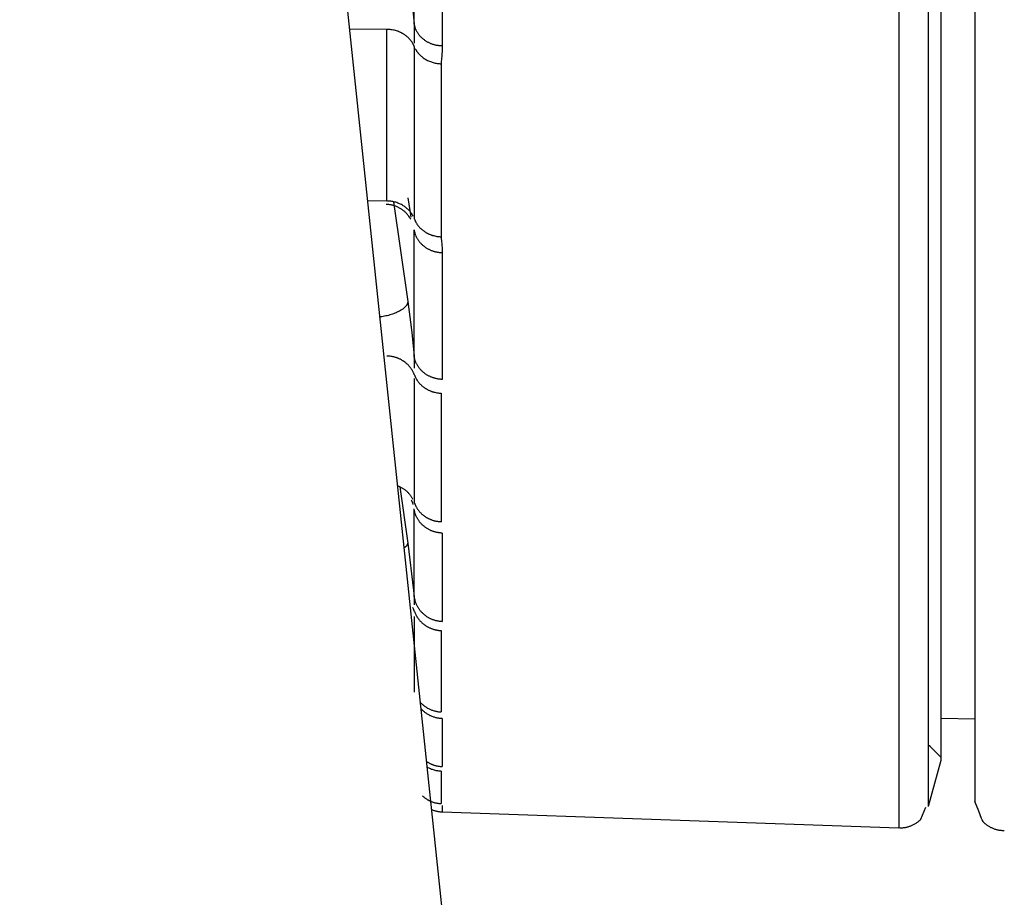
# Model space of a CAD drawing. Header units: millimetres. Extents: x -2637 to -1637, y 678 to 1678.
# Tile 91 of 256: x -2327 to -2310, y 1346 to 1361. Entities that reach past the tile are written whole.
import ezdxf

# ---------------------------------------------------------------- set-up
doc = ezdxf.new("R2010")
doc.units = ezdxf.units.MM
doc.layers.add('Make2D$B.SHOW mini', color=7, linetype='Continuous', true_color=0x000000)

msp = doc.modelspace()

# ---------------------------------------------------------------- linework, layer by layer
at = {"layer": 'Make2D$B.SHOW mini', "color": 18, "lineweight": -3, "true_color": 0x000000}
for points in [[(-2312.153, 1431.156), (-2312.153, 1371.791), (-2312.153, 1353.096), (-2312.153, 1348.603), (-2312.153, 1347.541), (-2312.153, 1347.285), (-2312.153, 1347.222), (-2312.153, 1347.206), (-2312.153, 1347.202), (-2312.153, 1347.201)], [(-2311.657, 1431.156), (-2311.657, 1372.051), (-2311.657, 1353.438), (-2311.657, 1348.965), (-2311.657, 1347.908), (-2311.657, 1347.653), (-2311.657, 1347.59), (-2311.657, 1347.575), (-2311.657, 1347.571), (-2311.657, 1347.57)], [(-2311.444, 1431.156), (-2311.444, 1372.604), (-2311.444, 1354.164), (-2311.444, 1349.733), (-2311.444, 1348.685), (-2311.444, 1348.433), (-2311.444, 1348.371), (-2311.444, 1348.356), (-2311.444, 1348.352), (-2311.444, 1348.351)], [(-2310.861, 1431.156), (-2310.861, 1372.113), (-2310.861, 1353.519), (-2310.861, 1349.05), (-2310.861, 1347.994), (-2310.861, 1347.739), (-2310.861, 1347.677), (-2310.861, 1347.661), (-2310.861, 1347.658), (-2310.861, 1347.656)], [(-2311.238, 1263.156), (-2327.113, 1414.199)], [(-2320.402, 1360.874), (-2320.402, 1363.535)], [(-2319.924, 1363.275), (-2319.924, 1360.507)], [(-2320.511, 1361.798), (-2320.463, 1361.456), (-2320.414, 1361.001), (-2320.402, 1360.874)], [(-2320.867, 1360.785), (-2321.489, 1360.786)], [(-2320.399, 1360.493), (-2320.402, 1360.5), (-2320.405, 1360.507), (-2320.409, 1360.515), (-2320.412, 1360.522), (-2320.416, 1360.529), (-2320.419, 1360.536), (-2320.423, 1360.544), (-2320.428, 1360.551), (-2320.432, 1360.558), (-2320.436, 1360.565), (-2320.441, 1360.572), (-2320.446, 1360.579), (-2320.451, 1360.586), (-2320.456, 1360.593), (-2320.462, 1360.6), (-2320.467, 1360.607), (-2320.473, 1360.613), (-2320.479, 1360.62), (-2320.485, 1360.627), (-2320.491, 1360.633), (-2320.498, 1360.64), (-2320.504, 1360.646), (-2320.511, 1360.652), (-2320.518, 1360.658), (-2320.525, 1360.664), (-2320.532, 1360.67), (-2320.539, 1360.676), (-2320.547, 1360.681), (-2320.554, 1360.687), (-2320.562, 1360.692), (-2320.57, 1360.697), (-2320.578, 1360.702), (-2320.586, 1360.707), (-2320.594, 1360.712), (-2320.603, 1360.717), (-2320.611, 1360.721), (-2320.62, 1360.726), (-2320.628, 1360.73), (-2320.637, 1360.734), (-2320.646, 1360.738), (-2320.655, 1360.742), (-2320.664, 1360.746), (-2320.673, 1360.749), (-2320.682, 1360.752), (-2320.7, 1360.758), (-2320.719, 1360.764), (-2320.737, 1360.769), (-2320.756, 1360.773), (-2320.775, 1360.776), (-2320.793, 1360.779), (-2320.812, 1360.782), (-2320.831, 1360.783), (-2320.849, 1360.784), (-2320.867, 1360.785)], [(-2320.867, 1357.867), (-2320.867, 1360.785)], [(-2320.402, 1360.874), (-2320.401, 1360.865), (-2320.399, 1360.857), (-2320.398, 1360.848), (-2320.395, 1360.84), (-2320.393, 1360.831), (-2320.391, 1360.823), (-2320.388, 1360.814), (-2320.385, 1360.805), (-2320.382, 1360.797), (-2320.378, 1360.788), (-2320.374, 1360.78), (-2320.371, 1360.771), (-2320.366, 1360.763), (-2320.362, 1360.754), (-2320.357, 1360.746), (-2320.352, 1360.737), (-2320.347, 1360.729), (-2320.342, 1360.721), (-2320.336, 1360.713), (-2320.33, 1360.705), (-2320.324, 1360.697), (-2320.318, 1360.689), (-2320.311, 1360.681), (-2320.305, 1360.673), (-2320.298, 1360.666), (-2320.29, 1360.658), (-2320.283, 1360.651), (-2320.275, 1360.644), (-2320.268, 1360.637), (-2320.26, 1360.63), (-2320.251, 1360.623), (-2320.243, 1360.617), (-2320.234, 1360.61), (-2320.226, 1360.604), (-2320.217, 1360.598), (-2320.208, 1360.592), (-2320.199, 1360.586), (-2320.189, 1360.581), (-2320.18, 1360.575), (-2320.17, 1360.57), (-2320.16, 1360.565), (-2320.151, 1360.56), (-2320.141, 1360.556), (-2320.131, 1360.552), (-2320.121, 1360.547), (-2320.11, 1360.543), (-2320.1, 1360.54), (-2320.09, 1360.536), (-2320.08, 1360.533), (-2320.069, 1360.53), (-2320.059, 1360.527), (-2320.048, 1360.524), (-2320.038, 1360.522), (-2320.027, 1360.519), (-2320.017, 1360.517), (-2320.007, 1360.515), (-2319.996, 1360.514), (-2319.986, 1360.512), (-2319.975, 1360.511), (-2319.965, 1360.51), (-2319.955, 1360.509), (-2319.945, 1360.508), (-2319.924, 1360.507)], [(-2320.402, 1360.874), (-2320.4, 1360.775), (-2320.399, 1360.549)], [(-2320.399, 1360.493), (-2320.399, 1357.562)], [(-2320.383, 1360.456), (-2320.38, 1360.45), (-2320.376, 1360.443), (-2320.372, 1360.437), (-2320.368, 1360.43), (-2320.364, 1360.424), (-2320.36, 1360.417), (-2320.356, 1360.411), (-2320.351, 1360.404), (-2320.347, 1360.398), (-2320.342, 1360.392), (-2320.337, 1360.386), (-2320.332, 1360.379), (-2320.327, 1360.373), (-2320.322, 1360.367), (-2320.316, 1360.361), (-2320.311, 1360.356), (-2320.305, 1360.35), (-2320.299, 1360.344), (-2320.293, 1360.338), (-2320.287, 1360.333), (-2320.281, 1360.327), (-2320.274, 1360.322), (-2320.268, 1360.316), (-2320.261, 1360.311), (-2320.254, 1360.306), (-2320.248, 1360.301), (-2320.234, 1360.291), (-2320.219, 1360.282), (-2320.204, 1360.273), (-2320.189, 1360.265), (-2320.174, 1360.257), (-2320.158, 1360.25), (-2320.142, 1360.243), (-2320.126, 1360.236), (-2320.109, 1360.231), (-2320.093, 1360.225), (-2320.076, 1360.22), (-2320.059, 1360.216), (-2320.042, 1360.212), (-2320.025, 1360.209), (-2320.008, 1360.206), (-2319.991, 1360.204), (-2319.975, 1360.203), (-2319.958, 1360.201), (-2319.941, 1360.201)], [(-2319.924, 1360.507), (-2319.924, 1360.487), (-2319.925, 1360.467), (-2319.927, 1360.427), (-2319.939, 1360.275), (-2319.941, 1360.238), (-2319.941, 1360.201)], [(-2319.941, 1360.201), (-2319.941, 1357.258)], [(-2320.512, 1357.92), (-2320.477, 1357.702), (-2320.456, 1357.593)], [(-2321.192, 1357.874), (-2320.867, 1357.867)], [(-2320.459, 1357.556), (-2320.463, 1357.562), (-2320.466, 1357.568), (-2320.474, 1357.581), (-2320.483, 1357.594), (-2320.492, 1357.607), (-2320.502, 1357.621), (-2320.508, 1357.628), (-2320.513, 1357.635), (-2320.519, 1357.641), (-2320.525, 1357.648), (-2320.531, 1357.654), (-2320.537, 1357.661), (-2320.545, 1357.669), (-2320.554, 1357.677), (-2320.563, 1357.685), (-2320.572, 1357.693), (-2320.581, 1357.7), (-2320.59, 1357.707), (-2320.6, 1357.714), (-2320.609, 1357.721), (-2320.619, 1357.728), (-2320.629, 1357.734), (-2320.639, 1357.74), (-2320.65, 1357.746), (-2320.66, 1357.752), (-2320.671, 1357.757), (-2320.681, 1357.762), (-2320.692, 1357.767), (-2320.703, 1357.772), (-2320.714, 1357.776), (-2320.726, 1357.78), (-2320.737, 1357.784), (-2320.748, 1357.787), (-2320.76, 1357.791), (-2320.771, 1357.794), (-2320.783, 1357.796), (-2320.795, 1357.799), (-2320.806, 1357.801), (-2320.818, 1357.803), (-2320.83, 1357.805), (-2320.842, 1357.806), (-2320.854, 1357.807), (-2320.866, 1357.808), (-2320.878, 1357.808)], [(-2320.419, 1357.606), (-2320.422, 1357.613), (-2320.426, 1357.62), (-2320.43, 1357.627), (-2320.434, 1357.633), (-2320.438, 1357.64), (-2320.442, 1357.647), (-2320.447, 1357.653), (-2320.451, 1357.66), (-2320.456, 1357.667), (-2320.461, 1357.673), (-2320.466, 1357.68), (-2320.471, 1357.686), (-2320.477, 1357.692), (-2320.482, 1357.698), (-2320.488, 1357.705), (-2320.493, 1357.711), (-2320.499, 1357.717), (-2320.505, 1357.723), (-2320.511, 1357.728), (-2320.518, 1357.734), (-2320.524, 1357.74), (-2320.531, 1357.745), (-2320.537, 1357.751), (-2320.544, 1357.756), (-2320.551, 1357.762), (-2320.558, 1357.767), (-2320.565, 1357.772), (-2320.572, 1357.777), (-2320.587, 1357.786), (-2320.602, 1357.795), (-2320.617, 1357.804), (-2320.633, 1357.812), (-2320.649, 1357.819), (-2320.665, 1357.826), (-2320.682, 1357.832), (-2320.698, 1357.838), (-2320.715, 1357.844), (-2320.732, 1357.848), (-2320.749, 1357.852), (-2320.766, 1357.856), (-2320.783, 1357.859), (-2320.8, 1357.862), (-2320.817, 1357.864), (-2320.834, 1357.865), (-2320.851, 1357.866), (-2320.867, 1357.867)], [(-2320.756, 1357.854), (-2320.511, 1356.155)], [(-2320.399, 1357.562), (-2320.396, 1357.555), (-2320.393, 1357.547), (-2320.39, 1357.54), (-2320.387, 1357.532), (-2320.383, 1357.525), (-2320.38, 1357.517), (-2320.376, 1357.51), (-2320.372, 1357.502), (-2320.367, 1357.495), (-2320.363, 1357.488), (-2320.358, 1357.48), (-2320.354, 1357.473), (-2320.349, 1357.466), (-2320.344, 1357.459), (-2320.338, 1357.452), (-2320.333, 1357.445), (-2320.327, 1357.438), (-2320.321, 1357.431), (-2320.316, 1357.425), (-2320.309, 1357.418), (-2320.303, 1357.411), (-2320.297, 1357.405), (-2320.29, 1357.399), (-2320.283, 1357.392), (-2320.277, 1357.386), (-2320.27, 1357.38), (-2320.262, 1357.374), (-2320.255, 1357.368), (-2320.248, 1357.363), (-2320.24, 1357.357), (-2320.232, 1357.352), (-2320.225, 1357.346), (-2320.217, 1357.341), (-2320.209, 1357.336), (-2320.201, 1357.331), (-2320.192, 1357.327), (-2320.184, 1357.322), (-2320.176, 1357.318), (-2320.167, 1357.313), (-2320.158, 1357.309), (-2320.15, 1357.305), (-2320.141, 1357.301), (-2320.132, 1357.298), (-2320.123, 1357.294), (-2320.114, 1357.291), (-2320.105, 1357.288), (-2320.096, 1357.285), (-2320.087, 1357.282), (-2320.069, 1357.277), (-2320.051, 1357.272), (-2320.032, 1357.268), (-2320.014, 1357.265), (-2319.996, 1357.262), (-2319.978, 1357.26), (-2319.959, 1357.259), (-2319.941, 1357.258)], [(-2320.399, 1357.562), (-2320.399, 1357.56)], [(-2320.402, 1357.374), (-2320.401, 1357.365), (-2320.399, 1357.356), (-2320.398, 1357.347), (-2320.395, 1357.338), (-2320.393, 1357.329), (-2320.391, 1357.32), (-2320.388, 1357.311), (-2320.385, 1357.302), (-2320.382, 1357.293), (-2320.378, 1357.284), (-2320.374, 1357.275), (-2320.371, 1357.266), (-2320.366, 1357.257), (-2320.362, 1357.248), (-2320.357, 1357.24), (-2320.352, 1357.231), (-2320.347, 1357.222), (-2320.342, 1357.213), (-2320.336, 1357.205), (-2320.33, 1357.196), (-2320.324, 1357.188), (-2320.318, 1357.18), (-2320.311, 1357.171), (-2320.305, 1357.163), (-2320.298, 1357.155), (-2320.29, 1357.148), (-2320.283, 1357.14), (-2320.275, 1357.132), (-2320.268, 1357.125), (-2320.26, 1357.118), (-2320.251, 1357.111), (-2320.243, 1357.104), (-2320.234, 1357.097), (-2320.226, 1357.091), (-2320.217, 1357.084), (-2320.208, 1357.078), (-2320.199, 1357.072), (-2320.189, 1357.066), (-2320.18, 1357.061), (-2320.17, 1357.055), (-2320.16, 1357.05), (-2320.151, 1357.045), (-2320.141, 1357.04), (-2320.131, 1357.036), (-2320.121, 1357.031), (-2320.11, 1357.027), (-2320.1, 1357.023), (-2320.09, 1357.019), (-2320.08, 1357.016), (-2320.069, 1357.013), (-2320.059, 1357.01), (-2320.048, 1357.007), (-2320.038, 1357.004), (-2320.027, 1357.002), (-2320.017, 1357), (-2320.007, 1356.998), (-2319.996, 1356.996), (-2319.986, 1356.994), (-2319.975, 1356.993), (-2319.965, 1356.992), (-2319.955, 1356.991), (-2319.945, 1356.99), (-2319.934, 1356.989), (-2319.924, 1356.989)], [(-2320.402, 1355.229), (-2320.402, 1357.374)], [(-2319.941, 1357.258), (-2319.941, 1357.225), (-2319.939, 1357.192), (-2319.927, 1357.059), (-2319.925, 1357.024), (-2319.924, 1357.007), (-2319.924, 1356.989)], [(-2319.924, 1356.989), (-2319.924, 1354.832)], [(-2320.511, 1356.155), (-2320.511, 1356.152), (-2320.511, 1356.15), (-2320.511, 1356.148), (-2320.511, 1356.145), (-2320.511, 1356.143), (-2320.512, 1356.141), (-2320.512, 1356.138), (-2320.513, 1356.136), (-2320.513, 1356.134), (-2320.514, 1356.131), (-2320.514, 1356.129), (-2320.515, 1356.127), (-2320.516, 1356.124), (-2320.517, 1356.122), (-2320.518, 1356.119), (-2320.519, 1356.117), (-2320.52, 1356.114), (-2320.521, 1356.112), (-2320.522, 1356.109), (-2320.523, 1356.107), (-2320.525, 1356.104), (-2320.526, 1356.102), (-2320.528, 1356.099), (-2320.529, 1356.097), (-2320.531, 1356.094), (-2320.533, 1356.091), (-2320.535, 1356.089), (-2320.536, 1356.086), (-2320.54, 1356.081), (-2320.545, 1356.076), (-2320.549, 1356.071), (-2320.554, 1356.065), (-2320.559, 1356.06), (-2320.565, 1356.055), (-2320.57, 1356.05), (-2320.577, 1356.044), (-2320.583, 1356.039), (-2320.589, 1356.034), (-2320.596, 1356.029), (-2320.604, 1356.024), (-2320.611, 1356.019), (-2320.619, 1356.014), (-2320.627, 1356.009), (-2320.635, 1356.004), (-2320.652, 1355.994), (-2320.67, 1355.985), (-2320.689, 1355.975), (-2320.709, 1355.967), (-2320.73, 1355.958), (-2320.751, 1355.95), (-2320.772, 1355.942), (-2320.794, 1355.935), (-2320.816, 1355.928), (-2320.839, 1355.922), (-2320.862, 1355.916), (-2320.884, 1355.911), (-2320.907, 1355.906), (-2320.929, 1355.902), (-2320.952, 1355.898), (-2320.974, 1355.894), (-2320.996, 1355.891)], [(-2320.511, 1356.155), (-2320.444, 1355.632), (-2320.402, 1355.229)], [(-2320.399, 1354.914), (-2320.402, 1354.922), (-2320.405, 1354.929), (-2320.409, 1354.937), (-2320.412, 1354.945), (-2320.416, 1354.953), (-2320.419, 1354.961), (-2320.423, 1354.969), (-2320.428, 1354.976), (-2320.432, 1354.984), (-2320.436, 1354.992), (-2320.441, 1354.999), (-2320.446, 1355.007), (-2320.451, 1355.015), (-2320.456, 1355.022), (-2320.462, 1355.029), (-2320.467, 1355.037), (-2320.473, 1355.044), (-2320.479, 1355.051), (-2320.485, 1355.058), (-2320.491, 1355.065), (-2320.498, 1355.072), (-2320.504, 1355.079), (-2320.511, 1355.085), (-2320.518, 1355.092), (-2320.525, 1355.098), (-2320.532, 1355.105), (-2320.539, 1355.111), (-2320.547, 1355.117), (-2320.554, 1355.123), (-2320.562, 1355.129), (-2320.57, 1355.134), (-2320.578, 1355.14), (-2320.586, 1355.145), (-2320.594, 1355.15), (-2320.603, 1355.155), (-2320.611, 1355.16), (-2320.62, 1355.165), (-2320.628, 1355.17), (-2320.637, 1355.174), (-2320.646, 1355.178), (-2320.655, 1355.182), (-2320.664, 1355.186), (-2320.673, 1355.19), (-2320.682, 1355.194), (-2320.691, 1355.197), (-2320.7, 1355.2), (-2320.709, 1355.203), (-2320.719, 1355.206), (-2320.728, 1355.209), (-2320.737, 1355.211), (-2320.747, 1355.214), (-2320.756, 1355.216), (-2320.765, 1355.218), (-2320.775, 1355.22), (-2320.784, 1355.221), (-2320.793, 1355.223), (-2320.812, 1355.225), (-2320.831, 1355.227), (-2320.849, 1355.228), (-2320.867, 1355.229)], [(-2319.924, 1354.832), (-2319.934, 1354.833), (-2319.945, 1354.833), (-2319.955, 1354.834), (-2319.965, 1354.835), (-2319.975, 1354.836), (-2319.986, 1354.838), (-2319.996, 1354.839), (-2320.007, 1354.841), (-2320.017, 1354.843), (-2320.027, 1354.845), (-2320.038, 1354.848), (-2320.048, 1354.851), (-2320.059, 1354.854), (-2320.069, 1354.857), (-2320.08, 1354.86), (-2320.09, 1354.864), (-2320.1, 1354.868), (-2320.11, 1354.872), (-2320.121, 1354.876), (-2320.131, 1354.88), (-2320.141, 1354.885), (-2320.151, 1354.89), (-2320.16, 1354.895), (-2320.17, 1354.9), (-2320.18, 1354.906), (-2320.189, 1354.912), (-2320.199, 1354.918), (-2320.208, 1354.924), (-2320.217, 1354.93), (-2320.226, 1354.937), (-2320.234, 1354.944), (-2320.243, 1354.95), (-2320.251, 1354.958), (-2320.26, 1354.965), (-2320.268, 1354.972), (-2320.275, 1354.98), (-2320.283, 1354.988), (-2320.29, 1354.996), (-2320.298, 1355.004), (-2320.305, 1355.012), (-2320.311, 1355.02), (-2320.318, 1355.029), (-2320.324, 1355.037), (-2320.33, 1355.046), (-2320.336, 1355.054), (-2320.342, 1355.063), (-2320.347, 1355.072), (-2320.352, 1355.081), (-2320.357, 1355.09), (-2320.362, 1355.099), (-2320.366, 1355.108), (-2320.371, 1355.118), (-2320.374, 1355.127), (-2320.378, 1355.136), (-2320.382, 1355.145), (-2320.385, 1355.155), (-2320.388, 1355.164), (-2320.391, 1355.173), (-2320.393, 1355.182), (-2320.395, 1355.192), (-2320.398, 1355.201), (-2320.399, 1355.21), (-2320.401, 1355.219), (-2320.402, 1355.229)], [(-2320.402, 1355.229), (-2320.4, 1355.159), (-2320.399, 1355.025)], [(-2320.399, 1354.914), (-2320.396, 1354.906), (-2320.393, 1354.898), (-2320.39, 1354.89), (-2320.387, 1354.883), (-2320.383, 1354.875), (-2320.38, 1354.867), (-2320.376, 1354.859), (-2320.372, 1354.852), (-2320.367, 1354.844), (-2320.363, 1354.837), (-2320.358, 1354.829), (-2320.354, 1354.822), (-2320.349, 1354.814), (-2320.344, 1354.807), (-2320.338, 1354.8), (-2320.333, 1354.792), (-2320.327, 1354.785), (-2320.321, 1354.778), (-2320.316, 1354.771), (-2320.309, 1354.764), (-2320.303, 1354.757), (-2320.297, 1354.751), (-2320.29, 1354.744), (-2320.283, 1354.738), (-2320.277, 1354.731), (-2320.27, 1354.725), (-2320.262, 1354.719), (-2320.255, 1354.713), (-2320.248, 1354.707), (-2320.24, 1354.701), (-2320.232, 1354.696), (-2320.225, 1354.69), (-2320.217, 1354.685), (-2320.209, 1354.68), (-2320.201, 1354.675), (-2320.192, 1354.67), (-2320.184, 1354.665), (-2320.176, 1354.66), (-2320.167, 1354.656), (-2320.158, 1354.652), (-2320.15, 1354.647), (-2320.141, 1354.644), (-2320.132, 1354.64), (-2320.123, 1354.636), (-2320.114, 1354.633), (-2320.105, 1354.629), (-2320.096, 1354.626), (-2320.087, 1354.623), (-2320.078, 1354.621), (-2320.069, 1354.618), (-2320.06, 1354.615), (-2320.051, 1354.613), (-2320.032, 1354.609), (-2320.014, 1354.606), (-2319.996, 1354.603), (-2319.978, 1354.601), (-2319.959, 1354.599), (-2319.941, 1354.599)], [(-2320.399, 1354.848), (-2320.399, 1352.737)], [(-2319.941, 1354.599), (-2319.941, 1352.413)], [(-2320.683, 1353.026), (-2320.673, 1353.021), (-2320.663, 1353.017), (-2320.652, 1353.012), (-2320.642, 1353.007), (-2320.632, 1353.002), (-2320.622, 1352.997), (-2320.612, 1352.991), (-2320.602, 1352.985), (-2320.592, 1352.979), (-2320.583, 1352.973), (-2320.573, 1352.966), (-2320.564, 1352.96), (-2320.555, 1352.953), (-2320.546, 1352.946), (-2320.538, 1352.939), (-2320.529, 1352.931), (-2320.521, 1352.924), (-2320.513, 1352.916), (-2320.505, 1352.908), (-2320.498, 1352.9), (-2320.49, 1352.892), (-2320.483, 1352.883), (-2320.476, 1352.875), (-2320.469, 1352.866), (-2320.463, 1352.858), (-2320.456, 1352.849), (-2320.45, 1352.84), (-2320.445, 1352.831), (-2320.439, 1352.822), (-2320.434, 1352.813), (-2320.429, 1352.804), (-2320.424, 1352.794)], [(-2320.643, 1353.008), (-2320.511, 1352.045)], [(-2320.417, 1352.704), (-2320.417, 1352.704), (-2320.417, 1352.704), (-2320.417, 1352.704), (-2320.417, 1352.704), (-2320.417, 1352.704), (-2320.417, 1352.704), (-2320.417, 1352.704), (-2320.417, 1352.704), (-2320.417, 1352.704), (-2320.417, 1352.704), (-2320.417, 1352.704), (-2320.417, 1352.704), (-2320.417, 1352.704), (-2320.417, 1352.704), (-2320.417, 1352.705), (-2320.417, 1352.705), (-2320.417, 1352.706), (-2320.417, 1352.707), (-2320.418, 1352.708), (-2320.418, 1352.709), (-2320.419, 1352.711), (-2320.419, 1352.715), (-2320.421, 1352.718), (-2320.422, 1352.723), (-2320.424, 1352.728), (-2320.426, 1352.734), (-2320.429, 1352.74), (-2320.432, 1352.746), (-2320.436, 1352.754), (-2320.44, 1352.762), (-2320.444, 1352.77), (-2320.449, 1352.779)], [(-2320.399, 1352.737), (-2320.396, 1352.729), (-2320.393, 1352.721), (-2320.39, 1352.713), (-2320.387, 1352.705), (-2320.383, 1352.697), (-2320.38, 1352.689), (-2320.376, 1352.681), (-2320.372, 1352.673), (-2320.367, 1352.666), (-2320.363, 1352.658), (-2320.358, 1352.65), (-2320.354, 1352.642), (-2320.349, 1352.635), (-2320.344, 1352.627), (-2320.338, 1352.62), (-2320.333, 1352.612), (-2320.327, 1352.605), (-2320.321, 1352.598), (-2320.316, 1352.59), (-2320.309, 1352.583), (-2320.303, 1352.576), (-2320.297, 1352.569), (-2320.29, 1352.563), (-2320.283, 1352.556), (-2320.277, 1352.549), (-2320.27, 1352.543), (-2320.262, 1352.537), (-2320.255, 1352.53), (-2320.248, 1352.524), (-2320.24, 1352.518), (-2320.232, 1352.513), (-2320.225, 1352.507), (-2320.217, 1352.502), (-2320.209, 1352.496), (-2320.201, 1352.491), (-2320.192, 1352.486), (-2320.184, 1352.481), (-2320.176, 1352.476), (-2320.167, 1352.472), (-2320.158, 1352.467), (-2320.15, 1352.463), (-2320.141, 1352.459), (-2320.132, 1352.455), (-2320.123, 1352.452), (-2320.114, 1352.448), (-2320.105, 1352.445), (-2320.096, 1352.441), (-2320.087, 1352.438), (-2320.078, 1352.435), (-2320.069, 1352.433), (-2320.06, 1352.43), (-2320.051, 1352.428), (-2320.042, 1352.426), (-2320.032, 1352.424), (-2320.023, 1352.422), (-2320.014, 1352.42), (-2320.005, 1352.419), (-2319.996, 1352.417), (-2319.978, 1352.415), (-2319.959, 1352.414), (-2319.941, 1352.413)], [(-2319.924, 1352.219), (-2319.934, 1352.22), (-2319.945, 1352.22), (-2319.955, 1352.221), (-2319.965, 1352.222), (-2319.975, 1352.223), (-2319.986, 1352.225), (-2319.996, 1352.227), (-2320.007, 1352.228), (-2320.017, 1352.231), (-2320.027, 1352.233), (-2320.038, 1352.235), (-2320.048, 1352.238), (-2320.059, 1352.241), (-2320.069, 1352.245), (-2320.08, 1352.248), (-2320.09, 1352.252), (-2320.1, 1352.256), (-2320.11, 1352.26), (-2320.121, 1352.264), (-2320.131, 1352.269), (-2320.141, 1352.274), (-2320.151, 1352.279), (-2320.16, 1352.284), (-2320.17, 1352.29), (-2320.18, 1352.295), (-2320.189, 1352.301), (-2320.199, 1352.308), (-2320.208, 1352.314), (-2320.217, 1352.321), (-2320.226, 1352.327), (-2320.234, 1352.334), (-2320.243, 1352.341), (-2320.251, 1352.349), (-2320.26, 1352.356), (-2320.268, 1352.364), (-2320.275, 1352.372), (-2320.283, 1352.38), (-2320.29, 1352.388), (-2320.298, 1352.396), (-2320.305, 1352.405), (-2320.311, 1352.413), (-2320.318, 1352.422), (-2320.324, 1352.431), (-2320.33, 1352.44), (-2320.336, 1352.449), (-2320.342, 1352.458), (-2320.347, 1352.467), (-2320.352, 1352.477), (-2320.357, 1352.486), (-2320.362, 1352.495), (-2320.366, 1352.505), (-2320.371, 1352.514), (-2320.374, 1352.524), (-2320.378, 1352.533), (-2320.382, 1352.543), (-2320.385, 1352.553), (-2320.388, 1352.562), (-2320.391, 1352.572), (-2320.393, 1352.581), (-2320.395, 1352.591), (-2320.398, 1352.601), (-2320.399, 1352.61), (-2320.401, 1352.62), (-2320.402, 1352.629)], [(-2320.402, 1351.136), (-2320.402, 1352.629)], [(-2319.924, 1352.219), (-2319.924, 1350.718)], [(-2320.573, 1351.97), (-2320.565, 1351.975), (-2320.558, 1351.98), (-2320.554, 1351.982), (-2320.551, 1351.985), (-2320.548, 1351.987), (-2320.545, 1351.99), (-2320.542, 1351.992), (-2320.539, 1351.995), (-2320.536, 1351.997), (-2320.534, 1352), (-2320.532, 1352.002), (-2320.529, 1352.005), (-2320.527, 1352.007), (-2320.525, 1352.009), (-2320.523, 1352.012), (-2320.522, 1352.014), (-2320.52, 1352.016), (-2320.519, 1352.018), (-2320.519, 1352.019), (-2320.518, 1352.02), (-2320.517, 1352.021), (-2320.517, 1352.022), (-2320.516, 1352.023), (-2320.516, 1352.024), (-2320.515, 1352.025), (-2320.515, 1352.027), (-2320.514, 1352.028), (-2320.514, 1352.029), (-2320.513, 1352.03), (-2320.513, 1352.031), (-2320.513, 1352.032), (-2320.512, 1352.033), (-2320.512, 1352.034), (-2320.512, 1352.035), (-2320.511, 1352.036), (-2320.511, 1352.037), (-2320.511, 1352.038), (-2320.511, 1352.039), (-2320.511, 1352.04), (-2320.511, 1352.042), (-2320.511, 1352.043), (-2320.511, 1352.044), (-2320.511, 1352.045)], [(-2320.511, 1352.045), (-2320.414, 1351.245), (-2320.402, 1351.136)], [(-2320.402, 1351.136), (-2320.401, 1351.126), (-2320.399, 1351.116), (-2320.398, 1351.107), (-2320.395, 1351.097), (-2320.393, 1351.087), (-2320.391, 1351.077), (-2320.388, 1351.068), (-2320.385, 1351.058), (-2320.382, 1351.048), (-2320.378, 1351.038), (-2320.374, 1351.028), (-2320.371, 1351.019), (-2320.366, 1351.009), (-2320.362, 1350.999), (-2320.357, 1350.99), (-2320.352, 1350.98), (-2320.347, 1350.971), (-2320.342, 1350.961), (-2320.336, 1350.952), (-2320.33, 1350.943), (-2320.324, 1350.934), (-2320.318, 1350.925), (-2320.311, 1350.916), (-2320.305, 1350.907), (-2320.298, 1350.899), (-2320.29, 1350.89), (-2320.283, 1350.882), (-2320.275, 1350.874), (-2320.268, 1350.866), (-2320.26, 1350.858), (-2320.251, 1350.85), (-2320.243, 1350.843), (-2320.234, 1350.835), (-2320.226, 1350.828), (-2320.217, 1350.821), (-2320.208, 1350.815), (-2320.199, 1350.808), (-2320.189, 1350.802), (-2320.18, 1350.796), (-2320.17, 1350.79), (-2320.16, 1350.784), (-2320.151, 1350.779), (-2320.141, 1350.774), (-2320.131, 1350.769), (-2320.121, 1350.764), (-2320.11, 1350.759), (-2320.1, 1350.755), (-2320.09, 1350.751), (-2320.08, 1350.747), (-2320.069, 1350.744), (-2320.059, 1350.741), (-2320.048, 1350.737), (-2320.038, 1350.735), (-2320.027, 1350.732), (-2320.017, 1350.73), (-2320.007, 1350.727), (-2319.996, 1350.726), (-2319.986, 1350.724), (-2319.975, 1350.722), (-2319.965, 1350.721), (-2319.955, 1350.72), (-2319.945, 1350.719), (-2319.934, 1350.719), (-2319.924, 1350.718)], [(-2320.402, 1351.136), (-2320.401, 1351.101), (-2320.4, 1351.067), (-2320.399, 1351.001)], [(-2320.399, 1350.893), (-2320.402, 1350.901), (-2320.405, 1350.909), (-2320.408, 1350.917), (-2320.411, 1350.925), (-2320.415, 1350.933), (-2320.418, 1350.941), (-2320.422, 1350.948), (-2320.426, 1350.956)], [(-2320.399, 1350.893), (-2320.396, 1350.885), (-2320.393, 1350.877), (-2320.39, 1350.869), (-2320.387, 1350.861), (-2320.383, 1350.853), (-2320.38, 1350.845), (-2320.376, 1350.836), (-2320.372, 1350.828), (-2320.367, 1350.82), (-2320.363, 1350.812), (-2320.358, 1350.804), (-2320.354, 1350.797), (-2320.349, 1350.789), (-2320.344, 1350.781), (-2320.338, 1350.773), (-2320.333, 1350.766), (-2320.327, 1350.758), (-2320.321, 1350.751), (-2320.316, 1350.743), (-2320.309, 1350.736), (-2320.303, 1350.729), (-2320.297, 1350.722), (-2320.29, 1350.715), (-2320.283, 1350.708), (-2320.277, 1350.702), (-2320.27, 1350.695), (-2320.262, 1350.688), (-2320.255, 1350.682), (-2320.248, 1350.676), (-2320.24, 1350.67), (-2320.232, 1350.664), (-2320.225, 1350.658), (-2320.217, 1350.653), (-2320.209, 1350.647), (-2320.201, 1350.642), (-2320.192, 1350.637), (-2320.184, 1350.632), (-2320.176, 1350.627), (-2320.167, 1350.622), (-2320.158, 1350.618), (-2320.15, 1350.613), (-2320.141, 1350.609), (-2320.132, 1350.605), (-2320.123, 1350.601), (-2320.114, 1350.598), (-2320.105, 1350.594), (-2320.096, 1350.591), (-2320.087, 1350.588), (-2320.078, 1350.585), (-2320.069, 1350.582), (-2320.06, 1350.58), (-2320.051, 1350.577), (-2320.042, 1350.575), (-2320.032, 1350.573), (-2320.023, 1350.571), (-2320.014, 1350.569), (-2320.005, 1350.568), (-2319.996, 1350.566), (-2319.987, 1350.565), (-2319.978, 1350.564), (-2319.968, 1350.563), (-2319.959, 1350.563), (-2319.941, 1350.562)], [(-2320.399, 1350.803), (-2320.399, 1349.515)], [(-2319.941, 1350.562), (-2319.941, 1349.178)], [(-2320.303, 1349.348), (-2320.295, 1349.339), (-2320.286, 1349.329), (-2320.277, 1349.32), (-2320.267, 1349.311), (-2320.257, 1349.302), (-2320.247, 1349.294), (-2320.237, 1349.285), (-2320.227, 1349.278), (-2320.216, 1349.27), (-2320.205, 1349.262), (-2320.194, 1349.255), (-2320.183, 1349.248), (-2320.172, 1349.242), (-2320.16, 1349.236), (-2320.148, 1349.23), (-2320.137, 1349.224), (-2320.125, 1349.219), (-2320.113, 1349.214), (-2320.101, 1349.209), (-2320.089, 1349.205), (-2320.076, 1349.201), (-2320.064, 1349.197), (-2320.052, 1349.194), (-2320.039, 1349.191), (-2320.027, 1349.188), (-2320.015, 1349.186), (-2320.002, 1349.184), (-2319.99, 1349.182), (-2319.978, 1349.18), (-2319.966, 1349.179), (-2319.954, 1349.178), (-2319.941, 1349.178)], [(-2319.924, 1349.064), (-2319.936, 1349.064), (-2319.948, 1349.065), (-2319.96, 1349.066), (-2319.972, 1349.067), (-2319.984, 1349.069), (-2319.996, 1349.071), (-2320.008, 1349.073), (-2320.02, 1349.076), (-2320.032, 1349.079), (-2320.045, 1349.082), (-2320.057, 1349.086), (-2320.069, 1349.09), (-2320.081, 1349.094), (-2320.093, 1349.099), (-2320.105, 1349.103), (-2320.117, 1349.109), (-2320.129, 1349.114), (-2320.14, 1349.12), (-2320.152, 1349.126), (-2320.163, 1349.133), (-2320.174, 1349.139), (-2320.185, 1349.147), (-2320.196, 1349.154), (-2320.207, 1349.162), (-2320.218, 1349.17), (-2320.228, 1349.178), (-2320.238, 1349.186), (-2320.248, 1349.195), (-2320.258, 1349.204), (-2320.267, 1349.213), (-2320.276, 1349.223), (-2320.285, 1349.233)], [(-2319.924, 1349.064), (-2319.924, 1348.249)], [(-2310.861, 1349.056), (-2311.435, 1349.068)], [(-2311.437, 1348.403), (-2311.635, 1348.601)], [(-2311.633, 1348.61), (-2311.633, 1348.605), (-2311.633, 1348.603), (-2311.633, 1348.603), (-2311.633, 1348.603), (-2311.633, 1348.603), (-2311.633, 1348.603), (-2311.633, 1348.603)], [(-2311.633, 1348.603), (-2311.633, 1348.603), (-2311.633, 1348.603), (-2311.633, 1348.603), (-2311.633, 1348.603), (-2311.633, 1348.603), (-2311.633, 1348.603), (-2311.633, 1348.605), (-2311.633, 1348.61)], [(-2320.191, 1348.336), (-2320.183, 1348.331), (-2320.175, 1348.326), (-2320.167, 1348.321), (-2320.159, 1348.316), (-2320.151, 1348.312), (-2320.143, 1348.307), (-2320.135, 1348.303), (-2320.127, 1348.299), (-2320.118, 1348.295), (-2320.11, 1348.291), (-2320.102, 1348.288), (-2320.093, 1348.284), (-2320.085, 1348.281), (-2320.077, 1348.278), (-2320.068, 1348.275), (-2320.06, 1348.272), (-2320.051, 1348.269), (-2320.043, 1348.267), (-2320.034, 1348.265), (-2320.025, 1348.262), (-2320.008, 1348.259), (-2319.991, 1348.255), (-2319.974, 1348.253), (-2319.958, 1348.251), (-2319.941, 1348.249), (-2319.924, 1348.249)], [(-2320.181, 1348.243), (-2320.167, 1348.235), (-2320.152, 1348.227), (-2320.138, 1348.22), (-2320.123, 1348.214), (-2320.108, 1348.207), (-2320.093, 1348.202), (-2320.078, 1348.197), (-2320.063, 1348.192), (-2320.048, 1348.188), (-2320.032, 1348.184), (-2320.017, 1348.181), (-2320.002, 1348.179), (-2319.987, 1348.177), (-2319.971, 1348.175), (-2319.956, 1348.174), (-2319.941, 1348.173)], [(-2311.444, 1348.351), (-2311.657, 1347.57)], [(-2319.941, 1348.173), (-2319.941, 1347.619)], [(-2320.266, 1347.753), (-2320.257, 1347.746), (-2320.248, 1347.738), (-2320.24, 1347.731), (-2320.231, 1347.724), (-2320.221, 1347.717), (-2320.212, 1347.71), (-2320.203, 1347.703), (-2320.193, 1347.697), (-2320.183, 1347.691), (-2320.173, 1347.685), (-2320.163, 1347.68), (-2320.153, 1347.674), (-2320.143, 1347.669), (-2320.133, 1347.664), (-2320.122, 1347.66), (-2320.112, 1347.655), (-2320.101, 1347.651), (-2320.091, 1347.647), (-2320.08, 1347.644), (-2320.069, 1347.64), (-2320.059, 1347.637), (-2320.048, 1347.634), (-2320.037, 1347.632), (-2320.027, 1347.629), (-2320.016, 1347.627), (-2320.005, 1347.625), (-2319.994, 1347.624), (-2319.984, 1347.622), (-2319.973, 1347.621), (-2319.963, 1347.62), (-2319.952, 1347.62), (-2319.941, 1347.619)], [(-2319.924, 1347.586), (-2319.924, 1347.501), (-2319.924, 1347.48), (-2319.924, 1347.474), (-2319.924, 1347.473), (-2319.924, 1347.473), (-2319.924, 1347.473), (-2319.924, 1347.472), (-2319.924, 1347.472), (-2319.924, 1347.472)], [(-2311.701, 1347.553), (-2311.786, 1347.347), (-2311.795, 1347.338), (-2311.805, 1347.33), (-2311.815, 1347.321), (-2311.824, 1347.313), (-2311.835, 1347.305), (-2311.845, 1347.297), (-2311.855, 1347.29), (-2311.866, 1347.282), (-2311.877, 1347.276), (-2311.888, 1347.269), (-2311.899, 1347.263), (-2311.91, 1347.257), (-2311.921, 1347.251), (-2311.933, 1347.246), (-2311.944, 1347.241), (-2311.956, 1347.236), (-2311.967, 1347.232), (-2311.979, 1347.228), (-2311.99, 1347.224), (-2312.002, 1347.22), (-2312.014, 1347.217), (-2312.025, 1347.214), (-2312.037, 1347.212), (-2312.049, 1347.209), (-2312.06, 1347.207), (-2312.072, 1347.206), (-2312.083, 1347.204), (-2312.095, 1347.203), (-2312.106, 1347.202), (-2312.117, 1347.201), (-2312.128, 1347.201), (-2312.14, 1347.201)], [(-2310.361, 1347.156), (-2310.374, 1347.156), (-2310.386, 1347.157), (-2310.398, 1347.158), (-2310.411, 1347.159), (-2310.423, 1347.16), (-2310.435, 1347.162), (-2310.447, 1347.164), (-2310.459, 1347.166), (-2310.471, 1347.168), (-2310.483, 1347.171), (-2310.495, 1347.174), (-2310.507, 1347.178), (-2310.518, 1347.181), (-2310.53, 1347.185), (-2310.541, 1347.19), (-2310.552, 1347.194), (-2310.564, 1347.199), (-2310.575, 1347.204), (-2310.586, 1347.209), (-2310.597, 1347.215), (-2310.607, 1347.221), (-2310.618, 1347.227), (-2310.628, 1347.234), (-2310.639, 1347.24), (-2310.649, 1347.247), (-2310.659, 1347.254), (-2310.668, 1347.262), (-2310.678, 1347.269), (-2310.688, 1347.277), (-2310.697, 1347.286), (-2310.706, 1347.294), (-2310.715, 1347.303), (-2310.715, 1347.303), (-2310.715, 1347.303), (-2310.716, 1347.304), (-2310.716, 1347.304), (-2310.716, 1347.304), (-2310.717, 1347.305), (-2310.717, 1347.306), (-2310.718, 1347.307), (-2310.719, 1347.308), (-2310.72, 1347.31), (-2310.722, 1347.313), (-2310.724, 1347.317), (-2310.727, 1347.324), (-2310.737, 1347.344), (-2310.747, 1347.367), (-2310.796, 1347.488), (-2310.861, 1347.656), (-2310.861, 1347.656)], [(-2319.924, 1347.472), (-2319.936, 1347.473), (-2319.948, 1347.474), (-2319.96, 1347.475), (-2319.971, 1347.476), (-2319.983, 1347.478), (-2319.995, 1347.48), (-2320.006, 1347.482), (-2320.017, 1347.485), (-2320.029, 1347.488), (-2320.04, 1347.491), (-2320.051, 1347.494), (-2320.062, 1347.498), (-2320.073, 1347.502), (-2320.083, 1347.506), (-2320.094, 1347.511), (-2320.104, 1347.516)], [(-2312.153, 1347.201), (-2319.924, 1347.472)]]:
    msp.add_lwpolyline(points, dxfattribs=at)

doc.saveas('drawing.dxf')
